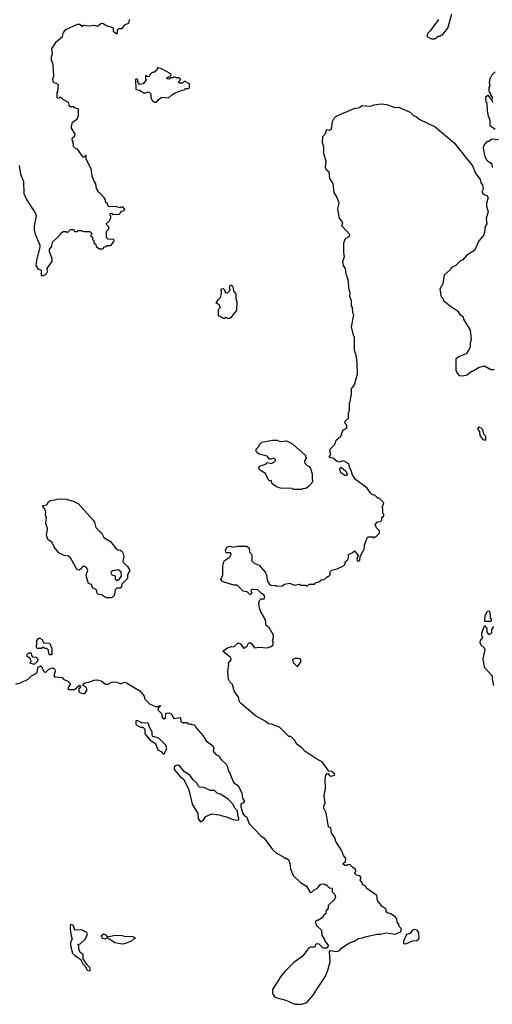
# Model space of a CAD drawing. Extents: x 1793424 to 1900092, y 321114 to 470632.
# Tile 85 of 256: x 1848211 to 1852609, y 390779 to 399942. Entities that reach past the tile are written whole.
import ezdxf

# ---------------------------------------------------------------- set-up
doc = ezdxf.new("R2010")
doc.units = 0

msp = doc.modelspace()

# ---------------------------------------------------------------- linework, layer by layer
at = {"layer": '0CON05XD'}
for points in [[(1852106.7, 399943.3), (1852031.2, 399838.8), (1852007.5, 399815), (1852000, 399785), (1852043.6, 399763.6), (1852075, 399762.5), (1852105, 399790), (1852125, 399790), (1852135, 399800), (1852145, 399800), (1852196.1, 399863.9), (1852208.8, 399905), (1852232, 399995)], [(1848742.5, 399015), (1848757.5, 399045), (1848758.3, 399108.3), (1848721.7, 399121.7), (1848715, 399130), (1848681.7, 399131.7), (1848670, 399145), (1848665, 399170), (1848620, 399195), (1848598.3, 399218.3), (1848585, 399220), (1848575, 399210), (1848560, 399215), (1848560, 399265), (1848567.5, 399275), (1848571.7, 399331.7), (1848557, 399347), (1848535, 399350), (1848523, 399363), (1848520, 399395), (1848527.5, 399415), (1848527, 399473), (1848522.5, 399525), (1848506.7, 399565), (1848507.5, 399595), (1848516.7, 399625), (1848510.7, 399669.3), (1848550, 399735), (1848610, 399785), (1848618.3, 399821.7), (1848640.7, 399849.3), (1848748.3, 399901.7), (1848771.7, 399901.7), (1848795, 399880), (1848805, 399890), (1848855, 399883.3), (1848905, 399890), (1848935, 399882.5), (1848965, 399906.2), (1848985, 399910), (1849015, 399887.5), (1849075, 399870), (1849080, 399865), (1849080, 399835), (1849115, 399810), (1849121.7, 399818.3), (1849122.5, 399847.5), (1849135, 399860), (1849165, 399860), (1849190, 399895), (1849228.3, 399911.7), (1849232.5, 399945)], [(1849485, 399173.3), (1849500, 399195), (1849535, 399220), (1849595, 399213.3), (1849627, 399243), (1849659.3, 399260.7), (1849725, 399287.5), (1849741.7, 399288.3), (1849755, 399300), (1849785, 399302.5), (1849792.5, 399315), (1849790, 399345), (1849745, 399370), (1849725, 399350), (1849695, 399350), (1849690, 399365), (1849710, 399385), (1849685, 399400), (1849665, 399400), (1849655, 399410), (1849641.7, 399408.3), (1849635, 399400), (1849615, 399400), (1849601.7, 399388.3), (1849585, 399390), (1849580, 399395), (1849582.5, 399405), (1849608.3, 399411.7), (1849620, 399425), (1849618.3, 399438.3), (1849525, 399487.5), (1849501.7, 399491.7), (1849495, 399500), (1849488.3, 399471.7), (1849458.3, 399451.7), (1849445, 399450), (1849420, 399425), (1849415, 399410), (1849401.7, 399411.7), (1849395, 399420), (1849381.7, 399418.3), (1849383, 399393), (1849390, 399385), (1849360, 399345), (1849325, 399340), (1849310, 399365), (1849310, 399385), (1849295, 399390), (1849290, 399385), (1849291.7, 399291.7), (1849327, 399287), (1849365, 399260), (1849385, 399260), (1849405, 399270), (1849417, 399267), (1849431.7, 399251.7), (1849432.5, 399215), (1849446.4, 399186.4), (1849464.2, 399174.2), (1849485, 399173.3)], [(1852617, 399207), (1852590, 399255), (1852590, 399265), (1852580, 399275), (1852580, 399315), (1852587.5, 399325), (1852582.5, 399355), (1852587.5, 399395), (1852603.9, 399426.1), (1852635, 399456.7)], [(1852635, 398920), (1852600, 398945), (1852590, 398955), (1852590, 399005), (1852573, 399043), (1852562.5, 399095), (1852560, 399165), (1852552.5, 399175), (1852550, 399225), (1852568.3, 399238.3), (1852608.3, 399188.3), (1852611.7, 399171.7)], [(1850972.5, 390915), (1851053.3, 391035), (1851077.5, 391095), (1851098.8, 391175), (1851092.5, 391267.5), (1851101.7, 391278.3), (1851155, 391270), (1851183.6, 391276.4), (1851205, 391302.5), (1851275, 391347.5), (1851323.6, 391366.4), (1851365, 391392.5), (1851405, 391397.5), (1851425, 391407.5), (1851535, 391432.5), (1851565, 391430), (1851625, 391442.5), (1851705, 391432.5), (1851760, 391455), (1851760, 391485), (1851743, 391503), (1851740, 391525), (1851723, 391543), (1851720, 391575), (1851705, 391592.5), (1851665, 391620), (1851635, 391630), (1851620, 391645), (1851620, 391665), (1851585, 391687.5), (1851540, 391745), (1851535, 391790), (1851440, 391855), (1851428.3, 391878.3), (1851400, 391895), (1851400, 391905), (1851380, 391935), (1851387.5, 391955), (1851377.5, 391975), (1851345, 391980), (1851330, 391995), (1851330, 392005), (1851340, 392015), (1851336.4, 392036.4), (1851310.7, 392050.7), (1851285, 392077.5), (1851265, 392080), (1851255, 392070), (1851235, 392070), (1851221.7, 392081.7), (1851221.7, 392088.3), (1851241.7, 392108.3), (1851246.7, 392135), (1851223.9, 392163.9), (1851205, 392212.5), (1851154.1, 392294.1), (1851145, 392326.7), (1851112.5, 392375), (1851105, 392420), (1851085, 392430), (1851061.7, 392561.7), (1851040, 392605), (1851040, 392625), (1851053, 392647), (1851043.3, 392725), (1851056.7, 392785), (1851053.3, 392875), (1851058.3, 392911.7), (1851075, 392930), (1851097.5, 392905), (1851115, 392902), (1851143.3, 392915), (1851141.2, 392925), (1851115, 392944), (1851087.5, 392947.5), (1851024.1, 393034.1), (1850975, 393060), (1850865, 393133.3), (1850835.9, 393165.9), (1850790.7, 393200.7), (1850770, 393235), (1850735, 393270), (1850715, 393270), (1850628.3, 393358.3), (1850555, 393386.7), (1850525, 393387.5), (1850495, 393412.5), (1850405, 393462.5), (1850273.6, 393573.6), (1850256.7, 393595), (1850246.1, 393636.1), (1850206.7, 393695), (1850192.5, 393755), (1850165, 393780), (1850154.2, 393804.2), (1850146.7, 393875), (1850153.6, 393926.4), (1850157.5, 393935), (1850152.5, 393955), (1850177.5, 393985), (1850177.5, 393995), (1850172.5, 394005), (1850100, 394065), (1850145, 394096.7), (1850181.7, 394108.3), (1850205, 394106.2), (1850245, 394141.2), (1850265, 394133.8), (1850295, 394092.5), (1850307.5, 394095), (1850326.4, 394113.6), (1850340.7, 394139.3), (1850353.3, 394146.7), (1850367.7, 394137.7), (1850395, 394097.5), (1850435, 394102.5), (1850513, 394097), (1850551.7, 394108.3), (1850570, 394125), (1850570, 394155), (1850562.5, 394165), (1850570, 394175), (1850572.5, 394215), (1850535, 394280), (1850503, 394303), (1850497, 394357), (1850455, 394430), (1850442.5, 394465), (1850437.5, 394515), (1850443, 394537), (1850458.3, 394551.7), (1850486.4, 394553.6), (1850492.5, 394565), (1850486.4, 394586.4), (1850461.7, 394601.7), (1850427, 394637), (1850385, 394640), (1850371.7, 394638.3), (1850361.7, 394628.3), (1850370, 394605), (1850355, 394590), (1850328.3, 394618.3), (1850290, 394625), (1850235, 394680), (1850205, 394680), (1850115, 394707.5), (1850095, 394717.5), (1850083.6, 394733.6), (1850102.5, 394775), (1850102.5, 394855), (1850114, 394906), (1850168.3, 394941.7), (1850171.7, 394958.3), (1850180, 394965), (1850175, 394980), (1850135, 394980), (1850130, 394985), (1850127.5, 395005), (1850137.5, 395032.5), (1850165, 395041.2), (1850195, 395032.5), (1850235, 395042.5), (1850325, 395042.5), (1850347.5, 395025), (1850348.3, 394998.3), (1850350, 394985), (1850367, 394967), (1850370, 394955), (1850370, 394905), (1850393, 394883), (1850440, 394865), (1850495, 394800), (1850507.5, 394775), (1850513, 394723), (1850531.7, 394691.7), (1850548.3, 394678.3), (1850595, 394677.5), (1850605, 394670), (1850655, 394672.5), (1850675, 394687.5), (1850725, 394696.7), (1850765, 394680), (1850815, 394690), (1850825, 394680), (1850875, 394680), (1850885, 394670), (1850905, 394690), (1850955, 394690), (1850965, 394700), (1850995, 394710), (1851015, 394730), (1851045, 394732.5), (1851075, 394760), (1851085, 394760), (1851100, 394775), (1851100, 394805), (1851115, 394820), (1851165, 394832.5), (1851225, 394860), (1851240, 394875), (1851240, 394895), (1851260, 394915), (1851270, 394935), (1851270, 394965), (1851305, 394980), (1851325, 395000), (1851360, 394955), (1851347.5, 394925), (1851352.5, 394905), (1851365, 394902.5), (1851375, 394910), (1851380, 394945), (1851417.5, 395015), (1851418.3, 395051.7), (1851445, 395120), (1851455, 395130), (1851495, 395130), (1851505, 395120), (1851511.7, 395128.3), (1851525, 395130), (1851560, 395165), (1851560, 395185), (1851531.7, 395211.7), (1851520, 395245), (1851541.7, 395268.3), (1851568.3, 395271.7), (1851580, 395285), (1851581.7, 395308.3), (1851600, 395325), (1851598.3, 395338.3), (1851590, 395345), (1851590, 395395), (1851580, 395405), (1851588.3, 395411.7), (1851600, 395445), (1851555, 395490), (1851545, 395490), (1851517, 395517), (1851495, 395520), (1851471.7, 395541.7), (1851443, 395583), (1851335, 395662.5), (1851306.7, 395705), (1851295.9, 395745.9), (1851280, 395775), (1851275, 395807.5), (1851225, 395836), (1851185, 395823.3), (1851165, 395831.2), (1851125, 395860), (1851103.3, 395863.3), (1851091.7, 395871.7), (1851107.5, 395895), (1851100, 395915), (1851100, 395945), (1851137, 395983), (1851150, 396005), (1851155, 396030), (1851200, 396065), (1851220, 396125), (1851246.4, 396133.6), (1851257, 396153), (1851250, 396175), (1851240, 396185), (1851240, 396205), (1851270, 396235), (1851270, 396285), (1851277, 396293), (1851280, 396315), (1851280, 396375), (1851290, 396395), (1851292.5, 396435), (1851300, 396455), (1851300, 396505), (1851327.5, 396545), (1851353.8, 396645), (1851351.2, 396745), (1851343.8, 396803.8), (1851326.7, 396865), (1851327.5, 396985), (1851317.5, 397005), (1851300, 397085), (1851320, 397195), (1851310, 397215), (1851307.5, 397265), (1851298.3, 397278.3), (1851297.5, 397325), (1851282.5, 397365), (1851287, 397403), (1851277, 397427), (1851266.7, 397525), (1851250, 397575), (1851242.5, 397625), (1851223.6, 397653.6), (1851217.5, 397695), (1851232.5, 397735), (1851226.7, 397775), (1851227.5, 397865), (1851243.3, 397905), (1851277.5, 397925), (1851283, 397943), (1851207.5, 398025), (1851217.5, 398055), (1851186.7, 398095), (1851175, 398160), (1851171.2, 398185), (1851182.5, 398235), (1851163.6, 398293.6), (1851138.8, 398335), (1851127, 398417), (1851097.5, 398465), (1851091.7, 398521.7), (1851065, 398542.5), (1851056.7, 398565), (1851062.5, 398625), (1851042.5, 398695), (1851040, 398755), (1851027.5, 398795), (1851032.5, 398855), (1851060, 398885), (1851065, 398920), (1851095, 398912.5), (1851112.5, 398925), (1851122.5, 398995), (1851137.5, 399025), (1851156.4, 399043.6), (1851323.6, 399116.4), (1851373.9, 399126.1), (1851395, 399142.5), (1851475, 399137.5), (1851510.7, 399149.3), (1851575, 399157.5), (1851625, 399151.2), (1851705, 399126.2), (1851735, 399128.8), (1851845, 399081.2), (1851875, 399050), (1851895, 399043.3), (1851935, 399013.3), (1852077.5, 398945), (1852255, 398796.2), (1852425, 398582.5), (1852453.3, 398515), (1852496.7, 398455), (1852503.3, 398425), (1852516.7, 398405), (1852522.5, 398365), (1852513.3, 398345), (1852515, 398330), (1852525, 398317.5), (1852557.5, 398305), (1852570, 398285), (1852553.6, 398233.6), (1852553.3, 398205), (1852570, 398155), (1852552.5, 398095), (1852557.5, 398042.5), (1852543.6, 398016.4), (1852536.7, 397965), (1852525.9, 397934.1), (1852482.5, 397885), (1852442.5, 397795), (1852370.7, 397749.3), (1852330, 397705), (1852315, 397700), (1852270, 397655), (1852230, 397635), (1852216.4, 397613.6), (1852160, 397565), (1852147, 397483), (1852120, 397435), (1852133, 397363), (1852150, 397345), (1852155, 397330), (1852220, 397275), (1852285, 397232.5), (1852302.5, 397205), (1852336.4, 397176.4), (1852340, 397155), (1852401.7, 397051.7), (1852412.5, 396965), (1852403, 396933), (1852402.5, 396895), (1852393.6, 396876.4), (1852365, 396832.5), (1852303, 396807), (1852270, 396785), (1852270.7, 396680.7), (1852283, 396653), (1852301.7, 396631.7), (1852335, 396627.5), (1852375, 396637.5), (1852415, 396670), (1852425, 396670), (1852485, 396707.5), (1852535, 396720), (1852595, 396687.5), (1852625, 396687.5)], [(1848206.7, 398585), (1848220, 398505), (1848246.4, 398436.4), (1848250, 398325), (1848275, 398267.5), (1848357.7, 398137.7), (1848363.8, 398115), (1848346.4, 398023.6), (1848346.2, 397985), (1848356.2, 397945), (1848397.5, 397845), (1848397.5, 397825), (1848367, 397703), (1848362.5, 397655), (1848381.7, 397621.7), (1848410, 397615), (1848411.7, 397561.7), (1848435, 397560), (1848441.7, 397568.3), (1848455, 397570), (1848465, 397590), (1848470, 397595), (1848467.5, 397625), (1848512.5, 397695), (1848512.5, 397715), (1848487.5, 397785), (1848488.3, 397801.7), (1848510, 397835), (1848515, 397870), (1848580, 397935), (1848593.6, 397956.4), (1848615, 397970), (1848645, 397970), (1848655, 397960), (1848685, 397990), (1848708.3, 397988.3), (1848725, 397970), (1848745, 397970), (1848755, 397980), (1848785, 397980), (1848793, 397973), (1848815, 397970), (1848865, 397970), (1848880, 397955), (1848878.3, 397941.7), (1848870, 397935), (1848888.3, 397918.3), (1848890, 397895), (1848900, 397885), (1848900, 397865), (1848918.3, 397848.3), (1848921.7, 397831.7), (1848955, 397810), (1848985, 397810), (1849001.7, 397828.3), (1849018.3, 397831.7), (1849025, 397840), (1849058.3, 397841.7), (1849085, 397870), (1849090, 397885), (1849087, 397897), (1849035, 397900), (1849020, 397915), (1849020, 397975), (1849040, 397995), (1849040, 398015), (1849021.7, 398031.7), (1849020, 398045), (1849048.3, 398071.7), (1849051.7, 398088.3), (1849060, 398095), (1849060, 398115), (1849050, 398125), (1849051.7, 398138.3), (1849065, 398140), (1849075, 398130), (1849137, 398133), (1849150, 398145), (1849155, 398160), (1849177, 398163), (1849190, 398175), (1849175, 398196.7), (1849155, 398197.5), (1849145, 398190), (1849105, 398202.5), (1849045, 398200), (1849031.7, 398211.7), (1849028.3, 398228.3), (1849010, 398245), (1849010, 398265), (1848995, 398290), (1848947, 398337), (1848925, 398370), (1848918.8, 398415), (1848900, 398445), (1848886.7, 398485), (1848876.2, 398555), (1848830, 398645), (1848830, 398675), (1848825, 398680), (1848808.3, 398661.7), (1848801.7, 398661.7), (1848748.3, 398738.3), (1848731.7, 398741.7), (1848711.7, 398761.7), (1848710, 398805), (1848703, 398813), (1848700, 398835), (1848705, 398850), (1848715, 398850), (1848725, 398860), (1848727.5, 398875), (1848693, 398933), (1848692.5, 398945), (1848701.7, 398988.3), (1848742.5, 399015)], [(1852611.2, 398565), (1852607, 398597), (1852562.5, 398625), (1852543.3, 398665), (1852527.5, 398745), (1852532.5, 398775), (1852565, 398810), (1852575, 398810), (1852605, 398832.5), (1852665, 398826.2)], [(1850145, 397160), (1850138.3, 397168.3), (1850125, 397170), (1850118.3, 397161.7), (1850105, 397160), (1850075, 397180), (1850061.7, 397181.7), (1850060, 397245), (1850080, 397265), (1850065, 397290), (1850040, 397305), (1850060.7, 397339.3), (1850080, 397355), (1850090, 397395), (1850090, 397415), (1850082.5, 397427.5), (1850091.7, 397438.3), (1850105, 397440), (1850120, 397425), (1850120, 397405), (1850141.7, 397398.3), (1850170, 397425), (1850163, 397457), (1850175, 397470), (1850185, 397470), (1850197.5, 397445), (1850200, 397415), (1850221.7, 397391.7), (1850222.5, 397345), (1850233, 397323), (1850230, 397235), (1850193.9, 397196.1), (1850179.3, 397170.7), (1850165, 397162.5), (1850145, 397160)], [(1852545, 396030), (1852550, 396035), (1852547, 396067), (1852530, 396085), (1852520, 396125), (1852505, 396140), (1852481.7, 396148.3), (1852470, 396135), (1852490, 396105), (1852493, 396073), (1852520, 396035), (1852545, 396030)], [(1850835, 395570), (1850755, 395570), (1850745, 395580), (1850637, 395583), (1850600, 395595), (1850561.7, 395621.7), (1850555, 395650), (1850535, 395650), (1850521.7, 395661.7), (1850498.3, 395718.3), (1850443.6, 395753.6), (1850437.5, 395775), (1850445, 395787.5), (1850505, 395810), (1850515, 395820), (1850555, 395812.5), (1850588.3, 395831.7), (1850592.5, 395845), (1850575, 395862.5), (1850549.3, 395850.7), (1850535, 395852.5), (1850515, 395878.8), (1850438.3, 395898.3), (1850417.5, 395915), (1850410, 395925), (1850412.5, 395945), (1850438.3, 395971.7), (1850441.7, 395988.3), (1850465, 396010), (1850565, 396030), (1850605, 396030), (1850635, 396017.5), (1850695, 396022.5), (1850750, 395995), (1850870, 395885), (1850870, 395875), (1850880, 395865), (1850862.5, 395835), (1850863.3, 395815), (1850885, 395792.5), (1850905, 395782.5), (1850917.5, 395765), (1850932.5, 395715), (1850932.5, 395665), (1850937.5, 395655), (1850927.5, 395625), (1850896.4, 395593.6), (1850875, 395580), (1850843, 395577), (1850835, 395570)], [(1851255, 395700), (1851235, 395700), (1851200, 395725), (1851190, 395765), (1851201.7, 395778.3), (1851245, 395740), (1851258.3, 395711.7), (1851255, 395700)], [(1849015, 394560), (1848977, 394587), (1848940, 394595), (1848932.5, 394605), (1848926.4, 394636.4), (1848890, 394655), (1848880, 394685), (1848850, 394695), (1848830, 394765), (1848831.2, 394785), (1848844, 394815), (1848834.2, 394844.2), (1848815, 394853.8), (1848796.7, 394853.3), (1848785, 394833.3), (1848765, 394817.5), (1848745, 394823.3), (1848683.4, 394933.4), (1848665, 394949.2), (1848625, 394956.2), (1848575, 394980), (1848535, 395030), (1848513.3, 395075), (1848473.8, 395105), (1848460, 395145), (1848468.6, 395205), (1848454.2, 395255), (1848461.2, 395305), (1848450, 395335), (1848453.8, 395365), (1848442.5, 395392.5), (1848422.5, 395415), (1848428.3, 395421.7), (1848462.5, 395427.5), (1848480, 395455), (1848495, 395466.7), (1848585, 395482.5), (1848645, 395480), (1848717.7, 395457.7), (1848757.5, 395435), (1848893.3, 395285), (1848906.2, 395265), (1848918.8, 395215), (1848955, 395183.3), (1848972.5, 395165), (1848995, 395122.5), (1849055, 395086.7), (1849108.3, 395018.3), (1849125, 395006.7), (1849145, 395006.2), (1849162.5, 394995), (1849175, 394970), (1849178.8, 394945), (1849170, 394905), (1849173, 394893), (1849213.3, 394853.3), (1849236.1, 394816.1), (1849213.3, 394775), (1849215, 394740), (1849161.7, 394688.3), (1849158.3, 394661.7), (1849145, 394650), (1849115, 394650), (1849100, 394635), (1849092.5, 394595), (1849082.5, 394575), (1849065, 394562.5), (1849015, 394560)], [(1849115, 394720), (1849121.7, 394728.3), (1849135, 394730), (1849158.3, 394761.7), (1849155, 394800), (1849131.7, 394821.7), (1849075, 394813.3), (1849062.5, 394805), (1849060, 394795), (1849067, 394777), (1849100, 394765), (1849100, 394735), (1849115, 394720)], [(1852595, 394340), (1852545, 394340), (1852540, 394345), (1852543, 394397), (1852565, 394437.5), (1852575, 394440), (1852587, 394427), (1852590, 394375), (1852600, 394365), (1852595, 394340)], [(1852620, 394295), (1852600, 394265), (1852600, 394235), (1852585, 394220), (1852575, 394220), (1852560, 394245), (1852560, 394275), (1852551.7, 394281.7), (1852548.3, 394298.3), (1852531.7, 394298.3), (1852508.3, 394231.7), (1852507.5, 394215), (1852516.4, 394193.6), (1852496.4, 394163.6), (1852492.5, 394145), (1852502.5, 394125), (1852533.8, 394095), (1852537.7, 394077.7), (1852522, 393995), (1852533.8, 393915), (1852607.5, 393835), (1852606.7, 393805), (1852621.2, 393745)], [(1848505, 394030), (1848491.7, 394031.7), (1848481.7, 394041.7), (1848480, 394075), (1848465, 394090), (1848445, 394090), (1848435, 394100), (1848421.7, 394098.3), (1848415, 394090), (1848375, 394090), (1848370, 394095), (1848368.3, 394108.3), (1848360, 394115), (1848370, 394125), (1848370, 394165), (1848390, 394185), (1848397, 394187), (1848420, 394175), (1848431.7, 394141.7), (1848485, 394140), (1848498.3, 394128.3), (1848500, 394105), (1848510, 394095), (1848510, 394035), (1848505, 394030)], [(1848345, 393942.5), (1848310, 393955), (1848317.5, 393975), (1848308.3, 393998.3), (1848280, 394015), (1848280, 394035), (1848295, 394050), (1848318.3, 394048.3), (1848320, 394025), (1848331.7, 394011.7), (1848365, 394010), (1848380, 393995), (1848378.3, 393971.7), (1848345, 393942.5)], [(1848175, 393757.5), (1848225, 393772.5), (1848290, 393805), (1848320, 393835), (1848357, 393853), (1848375, 393870), (1848381.7, 393918.3), (1848398.3, 393921.7), (1848405, 393930), (1848418.3, 393918.3), (1848430, 393885), (1848445, 393870), (1848455, 393870), (1848480, 393895), (1848503, 393907), (1848515, 393910), (1848535, 393900), (1848542.5, 393875), (1848530, 393835), (1848540, 393825), (1848605, 393820), (1848623, 393803), (1848660, 393785), (1848680, 393765), (1848680, 393755), (1848657.5, 393725), (1848665, 393707.5), (1848721.7, 393708.3), (1848768.3, 393748.3), (1848780, 393735), (1848760, 393715), (1848760, 393685), (1848795, 393672.5), (1848818.3, 393671.7), (1848837.5, 393705), (1848828.3, 393728.3), (1848818.3, 393738.3), (1848801.7, 393741.7), (1848801.7, 393758.3), (1848818.3, 393771.7), (1848855, 393777.5), (1848905, 393796.7), (1848935, 393797.5), (1848975, 393787.5), (1849008.3, 393758.3), (1849035, 393757.5), (1849075, 393780), (1849115, 393777.5), (1849143, 393763), (1849157, 393763), (1849185, 393776.7), (1849205, 393770), (1849330, 393695), (1849370, 393645), (1849375, 393620), (1849420, 393575), (1849475, 393550), (1849510, 393550), (1849511.7, 393558.3), (1849518.3, 393558.3), (1849518.3, 393551.7), (1849510, 393550), (1849500, 393535), (1849500, 393515), (1849532.5, 393482.5), (1849534, 393455), (1849545, 393440), (1849555, 393436.7), (1849567.5, 393445), (1849571.7, 393488.3), (1849601.7, 393491.7), (1849625, 393480), (1849645, 393440), (1849707.5, 393447.5), (1849710, 393415), (1849725, 393400), (1849765, 393400), (1849775, 393390), (1849805, 393390), (1849813, 393383), (1849835, 393380), (1849845, 393370), (1849850, 393355), (1849915, 393280), (1849945, 393230), (1850007.5, 393185), (1850016.4, 393166.4), (1850012.5, 393135), (1850017.5, 393125), (1850037.5, 393105), (1850057.5, 393095), (1850085, 393057.5), (1850133.8, 393013.8), (1850145, 392990), (1850151.2, 392955), (1850170, 392925), (1850177.5, 392895), (1850205, 392840), (1850242.5, 392815), (1850277.5, 392745), (1850283, 392693), (1850300, 392675), (1850300, 392665), (1850288.3, 392651.7), (1850270, 392645), (1850270, 392615), (1850287.5, 392555), (1850303.6, 392533.6), (1850325, 392520), (1850342.5, 392465), (1850455, 392347.5), (1850486.4, 392326.4), (1850565, 392220), (1850600, 392185), (1850660, 392155), (1850675, 392140), (1850695, 392140), (1850715, 392120), (1850725, 392090), (1850730.7, 392040.7), (1850757, 391977), (1850823.6, 391913.6), (1850879.3, 391879.3), (1850915, 391820), (1850928.3, 391821.7), (1850950, 391845), (1850980, 391855), (1851011.7, 391898.3), (1851045, 391900), (1851055, 391890), (1851065, 391890), (1851091.7, 391861.7), (1851118.3, 391858.3), (1851120, 391825), (1851145, 391800), (1851150, 391785), (1851140, 391755), (1851081.7, 391698.3), (1851080, 391675), (1851060, 391645), (1851058.3, 391621.7), (1851041.7, 391608.3), (1851026.4, 391583.6), (1850985, 391560), (1850975, 391560), (1850960, 391545), (1850971.7, 391511.7), (1851018.3, 391468.3), (1851023, 391423), (1851050, 391375), (1851050, 391365), (1851070, 391345), (1851080, 391325), (1851078.3, 391311.7), (1851065, 391300), (1851035, 391300), (1850998.3, 391338.3), (1850975, 391340), (1850961.7, 391328.3), (1850958.3, 391311.7), (1850915, 391310), (1850905, 391300), (1850895, 391300), (1850890, 391285), (1850840, 391225), (1850762, 391168), (1850677, 391083), (1850637, 391033), (1850563, 390917), (1850562.5, 390885), (1850577, 390857), (1850595, 390843.3), (1850686.4, 390816.4), (1850770.7, 390780.7), (1850835, 390778.8), (1850883, 390797), (1850942.5, 390865), (1850972.5, 390915)], [(1850795, 393920), (1850831.7, 393968.3), (1850825, 393990), (1850805, 393997.5), (1850775, 393997.5), (1850755, 393990), (1850750, 393985), (1850755, 393960), (1850795, 393920)], [(1849555, 393110), (1849581.2, 393155), (1849571.2, 393191.2), (1849505.8, 393255.8), (1849450.7, 393270.7), (1849443.6, 393283.6), (1849442.5, 393315), (1849418.3, 393358.3), (1849406.4, 393396.4), (1849348.3, 393398.3), (1849305, 393420), (1849291.7, 393418.3), (1849292.5, 393385), (1849305, 393372.5), (1849335, 393357.5), (1849357, 393357), (1849375, 393340), (1849376.7, 393295), (1849425, 393237.5), (1849473.3, 393205), (1849495, 393147.5), (1849529.3, 393129.3), (1849545, 393110), (1849555, 393110)], [(1849895, 392477.5), (1849905, 392482.5), (1849922.5, 392495), (1849943.9, 392526.1), (1849995, 392550), (1850063, 392543), (1850145, 392521.2), (1850195, 392500), (1850245, 392492.5), (1850252.5, 392505), (1850243.6, 392523.6), (1850237.5, 392575), (1850213.3, 392605), (1850198.8, 392638.8), (1850152.5, 392685), (1850085, 392732.5), (1850050, 392745), (1850025, 392767.5), (1849985, 392767.5), (1849927, 392797), (1849885, 392800), (1849867.5, 392815), (1849862.5, 392835), (1849825, 392867.5), (1849795, 392912.5), (1849743.6, 392943.6), (1849702.5, 392995), (1849685, 393003.3), (1849667.5, 393002.5), (1849647.5, 392985), (1849647.5, 392965), (1849700.7, 392900.7), (1849735, 392872.5), (1849756.7, 392835), (1849784.1, 392774.1), (1849815, 392642.5), (1849867.5, 392555), (1849873.3, 392505), (1849895, 392477.5)], [(1848865, 391090), (1848870, 391095), (1848865, 391120), (1848840, 391145), (1848801.7, 391201.7), (1848801.7, 391241.7), (1848775, 391260), (1848760, 391295), (1848760, 391325), (1848750, 391335), (1848775, 391340), (1848823, 391387), (1848842.5, 391435), (1848835, 391447.5), (1848785, 391473.3), (1848725, 391470), (1848710, 391515), (1848688.3, 391521.7), (1848680.7, 391509.3), (1848680, 391485), (1848687, 391427), (1848700, 391385), (1848683, 391357), (1848682.5, 391325), (1848703.3, 391255), (1848725, 391232.5), (1848778.3, 391198.3), (1848797.5, 391155), (1848827, 391127), (1848832.5, 391105), (1848845, 391092.5), (1848865, 391090)], [(1851805, 391342.9), (1851865, 391368.8), (1851906.4, 391373.6), (1851919.3, 391380.7), (1851927.5, 391395), (1851926.4, 391443.6), (1851908.8, 391468.8), (1851885, 391476.2), (1851875, 391473.3), (1851863.8, 391466.2), (1851845, 391437.5), (1851811.7, 391428.3), (1851781.2, 391365), (1851783.3, 391345), (1851805, 391342.9)], [(1849165, 391340), (1849185, 391343.8), (1849247.5, 391365), (1849275, 391390), (1849290, 391395), (1849266.4, 391406.4), (1849235, 391411.2), (1849195, 391406.7), (1849155, 391418.8), (1849084.1, 391415.9), (1849045, 391407.5), (1849025, 391410), (1849015, 391422.5), (1848995, 391430), (1848970, 391415), (1848980, 391395), (1849005, 391387.5), (1849025, 391400), (1849095, 391352.5), (1849165, 391340)]]:
    msp.add_lwpolyline(points, dxfattribs=at)

doc.saveas('drawing.dxf')
